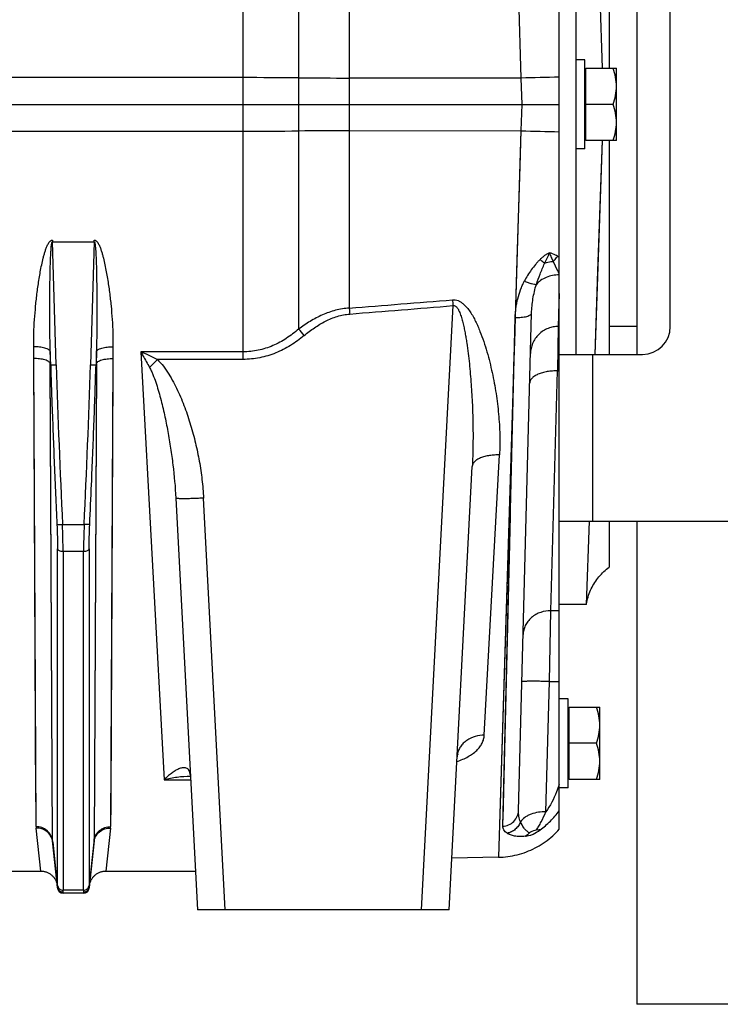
# Model space of a CAD drawing. Extents: x -1817 to 1181, y 8 to 1522.
# Tile 61 of 66: x 704 to 830, y 637 to 814. Entities that reach past the tile are written whole.
import ezdxf

# ---------------------------------------------------------------- set-up
doc = ezdxf.new("R2010")
doc.units = 0
doc.header["$LTSCALE"] = 65.395
doc.layers.get('0').update_dxf_attribs({"linetype": 'CONTINUOUS'})

msp = doc.modelspace()

# ---------------------------------------------------------------- linework, layer by layer
at = {"color": 9, "linetype": 'CONTINUOUS'}
for p, q in [((754.35, 935.95), (754.35, 758.53)), ((763.47, 920.81), (763.47, 762.31)), ((793.34, 837.25), (794.38, 803.69)), ((744.35, 753.06), (744.35, 827.12)), ((793.86, 820.64), (794.38, 803.69)), ((744.35, 803.78), (484.28, 803.78)), ((794.38, 803.69), (763.47, 803.71)), ((794.38, 803.69), (794.55, 798.96)), ((794.55, 798.96), (794.38, 794.24)), ((484.28, 794.15), (744.35, 794.15)), ((763.47, 794.22), (794.38, 794.24)), ((794.38, 794.24), (793.34, 760.67)), ((794.38, 794.24), (794.19, 787.85)), ((794.19, 787.85), (793.66, 771)), ((710.69, 752.06), (710.01, 774.2)), ((717.55, 774.2), (716.86, 752.06)), ((782.14, 762.74), (776.44, 653.96)), ((793.34, 760.61), (790.32, 663.44)), ((791.13, 669.03), (793.34, 760.61)), ((793.34, 760.61), (793.2, 756.06)), ((744.35, 754.41), (725.93, 754.41)), ((725.93, 754.41), (730.12, 677.39)), ((807.28, 753.96), (807.28, 723.96)), ((710.05, 666.41), (709.63, 752.33)), ((710.05, 666.41), (709.63, 752.09)), ((717.92, 752.33), (717.51, 666.41)), ((717.92, 752.09), (717.51, 666.41)), ((744.35, 753.06), (728.91, 753.06)), ((799.78, 707.82), (800.96, 750.98)), ((787.78, 685.41), (790.52, 735.85)), ((741.11, 653.96), (737.23, 728.08)), ((711.82, 723.33), (715.73, 723.33)), ((791.16, 670.43), (792.48, 724.82)), ((710.94, 658.37), (710.94, 718.96)), ((715.62, 718.46), (711.93, 718.46)), ((711.93, 718.46), (711.93, 657.52)), ((715.62, 657.52), (715.62, 718.46)), ((716.62, 718.96), (716.62, 658.37)), ((799.55, 695.07), (799.78, 707.82)), ((801.28, 707.82), (799.78, 707.82)), ((798.86, 671.61), (799.55, 695.07)), ((799.55, 695.07), (801.28, 695.07)), ((730.12, 677.39), (734.89, 677.39)), ((710.93, 658.02), (710.05, 666.41)), ((717.51, 666.41), (716.63, 658.02)), ((790.32, 663.46), (790.32, 663.44)), ((711.93, 656.96), (711.92, 657.02)), ((715.62, 657.52), (711.93, 657.52)), ((715.63, 657.02), (715.63, 656.96))]:
    msp.add_line(p, q, dxfattribs=at)
at = {"color": 7, "linetype": 'CONTINUOUS'}
for p, q in [((801.28, 723.96), (801.28, 873.96)), ((804.28, 843.96), (804.28, 753.96)), ((815.28, 843.96), (815.28, 753.96)), ((821.28, 758.96), (821.28, 838.96)), ((801.28, 753.96), (816.28, 753.96)), ((801.28, 723.96), (953.28, 723.96)), ((815.28, 723.96), (815.28, 636.96)), ((940.28, 636.96), (815.28, 636.96))]:
    msp.add_line(p, q, dxfattribs=at)
at = {"color": 6, "linetype": 'CONTINUOUS'}
for p, q in [((809.07, 805.46), (807.74, 843.96)), ((810.28, 843.96), (810.28, 805.46)), ((809.07, 805.46), (808.61, 818.91)), ((805.88, 806.96), (804.28, 806.96)), ((805.88, 790.96), (805.88, 806.96)), ((806.08, 805.46), (811.58, 805.46)), ((811.58, 792.46), (811.58, 805.46)), ((484.28, 798.96), (801.28, 798.96)), ((811, 798.96), (806.08, 798.96)), ((811.58, 792.46), (806.08, 792.46)), ((807.74, 753.96), (809.07, 792.46)), ((808.78, 784.1), (809.07, 792.46)), ((810.28, 792.46), (810.28, 753.96)), ((805.88, 790.96), (804.28, 790.96)), ((808.26, 769.01), (808.78, 784.1)), ((807.74, 753.96), (808.26, 769.01)), ((793.95, 671.82), (796.29, 761.38)), ((801.28, 758.96), (801.1, 758.96)), ((815.28, 758.96), (810.28, 758.96)), ((781.43, 653.96), (785.62, 733.78)), ((732.24, 728.08), (736.12, 653.96)), ((801.28, 668.48), (801.28, 723.96)), ((806.2, 708.96), (806.71, 723.96)), ((810.28, 723.96), (810.28, 715.63)), ((806.2, 708.96), (801.28, 708.96)), ((802.88, 691.96), (801.28, 691.96)), ((802.88, 675.96), (802.88, 691.96)), ((803.08, 690.46), (808.58, 690.46)), ((808.58, 677.46), (808.58, 690.46)), ((808, 683.96), (803.08, 683.96)), ((808.58, 677.46), (803.08, 677.46)), ((802.88, 675.96), (801.28, 675.96)), ((710.06, 666.18), (710.93, 657.86)), ((716.62, 657.86), (717.5, 666.18)), ((790.32, 663.44), (781.92, 663.3)), ((698.65, 660.96), (707.91, 660.96)), ((719.65, 660.96), (735.75, 660.96)), ((715.63, 656.96), (711.93, 656.96)), ((781.43, 653.96), (736.12, 653.96))]:
    msp.add_line(p, q, dxfattribs=at)
at = {"color": 2, "linetype": 'CONTINUOUS'}
for p, q in [((806.08, 792.46), (806.08, 805.46)), ((710.01, 774.53), (710.01, 774.2)), ((710.01, 774.2), (717.55, 774.2)), ((717.55, 774.2), (717.55, 774.53)), ((801.28, 764.92), (801.1, 758.99)), ((801.28, 764.92), (801.17, 761.26)), ((801.1, 758.99), (800.96, 750.98)), ((709.7, 752.1), (709.62, 754.5)), ((717.93, 754.5), (717.86, 752.1)), ((707.06, 668.95), (706.65, 753.21)), ((707.04, 673.39), (706.65, 753.21)), ((709.63, 752.33), (709.7, 752.1)), ((717.86, 752.1), (717.92, 752.33)), ((720.91, 753.21), (720.49, 668.95)), ((720.9, 750.99), (720.52, 674.39)), ((800.96, 750.98), (801.28, 750.98)), ((803.08, 677.46), (803.08, 690.46)), ((707.91, 660.96), (707.07, 668.7)), ((720.48, 668.7), (719.65, 660.96))]:
    msp.add_line(p, q, dxfattribs=at)
at = {"color": 9, "linetype": 'CONTINUOUS'}
for points in [[(793.66, 771), (793.6, 768.92), (793.53, 766.84), (793.47, 764.78), (793.34, 760.67)], [(793.2, 756.06), (793.13, 753.81), (793.06, 751.57), (792.99, 749.34), (792.78, 742.76)], [(792.78, 742.76), (792.72, 740.6), (790.32, 663.46)], [(791.13, 669.03), (791.14, 669.71), (791.16, 670.43)]]:
    msp.add_lwpolyline(points, dxfattribs=at)
at = {"color": 2, "linetype": 'CONTINUOUS'}
for points in [[(801.14, 760.41), (801.14, 760.17), (801.13, 759.95), (801.12, 759.76)], [(801.17, 761.26), (801.16, 760.96), (801.14, 760.41)], [(720.52, 674.39), (720.52, 673.39), (720.51, 672.43), (720.51, 671.5), (720.5, 670.61), (720.5, 669.76), (720.49, 668.95)]]:
    msp.add_lwpolyline(points, dxfattribs=at)
at = {"color": 6, "linetype": 'CONTINUOUS'}
for points in [[(806.2, 708.96), (806.21, 709.03), (806.26, 709.35), (806.33, 709.66), (806.4, 709.97), (806.49, 710.28), (806.58, 710.59), (806.69, 710.89), (806.8, 711.19), (806.92, 711.49), (807.06, 711.78), (807.2, 712.06), (807.35, 712.35), (807.51, 712.62), (807.68, 712.9), (807.86, 713.16), (808.04, 713.42), (808.24, 713.68), (808.44, 713.93), (808.65, 714.17), (808.87, 714.4), (809.09, 714.63), (809.32, 714.85), (809.56, 715.06), (809.81, 715.27), (810.06, 715.47), (810.28, 715.63)], [(782.88, 681.49), (782.89, 681.58), (782.9, 681.67), (782.92, 681.75), (782.94, 681.82), (782.96, 681.88), (782.98, 681.92), (783, 681.95), (783.01, 681.96), (783.01, 681.97), (783.01, 681.97)], [(783.01, 681.97), (783.01, 681.97), (783.01, 681.96), (782.99, 681.95), (782.97, 681.93), (782.95, 681.9), (782.92, 681.87), (782.9, 681.85)], [(734.82, 678.37), (734.82, 678.37), (734.82, 678.38), (734.82, 678.37), (734.82, 678.36), (734.83, 678.35), (734.83, 678.33), (734.84, 678.31), (734.84, 678.28), (734.84, 678.24), (734.85, 678.2), (734.85, 678.16), (734.85, 678.13)], [(790.32, 663.44), (790.75, 663.46), (791.18, 663.48), (791.61, 663.52), (792.04, 663.57), (792.46, 663.63), (792.88, 663.71), (793.31, 663.79), (793.72, 663.89), (794.14, 664), (794.55, 664.13), (794.96, 664.26), (795.36, 664.41), (795.76, 664.57), (796.16, 664.73), (796.55, 664.91), (796.93, 665.11), (797.31, 665.31), (797.68, 665.52), (798.05, 665.75), (798.41, 665.98), (798.76, 666.22), (799.11, 666.48), (799.45, 666.74), (799.78, 667.02), (800.1, 667.3), (800.42, 667.59), (800.72, 667.89), (801.02, 668.2), (801.28, 668.48)], [(707.91, 660.96), (707.99, 660.96), (708.12, 660.95), (708.25, 660.94), (708.38, 660.93), (708.51, 660.9), (708.63, 660.87), (708.76, 660.84), (708.88, 660.8), (709.01, 660.75), (709.13, 660.7), (709.25, 660.65), (709.36, 660.59), (709.47, 660.52), (709.58, 660.45), (709.69, 660.37), (709.79, 660.29), (709.89, 660.21), (709.99, 660.12), (710.08, 660.03), (710.17, 659.93), (710.25, 659.83), (710.33, 659.73), (710.41, 659.62), (710.48, 659.51), (710.54, 659.39), (710.6, 659.28), (710.66, 659.16), (710.71, 659.04), (710.75, 658.91), (710.79, 658.79), (710.82, 658.66), (710.85, 658.53), (710.87, 658.41), (710.89, 658.28)], [(716.67, 658.28), (716.68, 658.41), (716.7, 658.53), (716.73, 658.66), (716.77, 658.79), (716.8, 658.91), (716.85, 659.04), (716.9, 659.16), (716.95, 659.28), (717.01, 659.39), (717.08, 659.51), (717.15, 659.62), (717.22, 659.73), (717.3, 659.83), (717.38, 659.93), (717.47, 660.03), (717.56, 660.12), (717.66, 660.21), (717.76, 660.29), (717.86, 660.37), (717.97, 660.45), (718.08, 660.52), (718.19, 660.59), (718.31, 660.65), (718.43, 660.7), (718.55, 660.75), (718.67, 660.8), (718.8, 660.84), (718.92, 660.87), (719.05, 660.9), (719.18, 660.93), (719.31, 660.94), (719.44, 660.95), (719.57, 660.96), (719.65, 660.96)]]:
    msp.add_lwpolyline(points, dxfattribs=at)
at = {"color": 9, "linetype": 'CONTINUOUS'}
for centre, radius, start, end in [((744.41, -597.99), 1401.77, 89.59405, 90.00258), ((764.31, 2214.26), 1410.55, 269.5952, 269.96574), ((807.53, 428.34), 375.58, 90.9543, 92.0064), ((744.37, 2207.91), 1413.76, 269.99936, 270.40442), ((764.26, -602.16), 1396.37, 90.03238, 90.40668), ((808.18, 1194.61), 400.62, 268.0265, 269.0129), ((791.17, 754.64), 19.62, 59.0024, 60.0617), ((382.83, 5706.71), 4959.03, 274.40216, 274.61759), ((384.85, 5516.4), 4770.23, 274.55343, 274.77743), ((649.95, 669.42), 137.26, 39.8375, 40.4844), ((691.1, 673.9), 87.73, 64.474, 66.6075), ((2481.77, 807.36), 1771.94, 181.78845, 182.71832), ((-1034.88, 806.61), 1752.59, 357.27625, 358.21638), ((636.8, 841.31), 127.56, 315.3164, 316.2248), ((786.39, 681.3), 3.52, 168.7277, 176.9887), ((786.4, 681.3), 3.53, 168.7915, 170.6864), ((732.01, 678), 2.85, 6.1017, 7.8924), ((712.31, 666.42), 2.27, 180.3001, 185.982), ((715.24, 666.42), 2.27, 354.018, 359.6999)]:
    msp.add_arc(centre, radius, start, end, dxfattribs=at)
at = {"color": 7, "linetype": 'CONTINUOUS'}
msp.add_arc((816.28, 758.96), 5, 270, 360, dxfattribs=at)
at = {"color": 2, "linetype": 'CONTINUOUS'}
for centre, radius, start, end in [((709.52, 668.96), 2.46, 180.2633, 186.1123), ((718.03, 668.96), 2.46, 353.8877, 359.7367), ((790.68, 678.26), 12.2, 298.8987, 305.8271), ((711.88, 658.11), 0.959, 185.7303, 189.0836), ((715.67, 658.11), 0.958, 350.9747, 354.2699)]:
    msp.add_arc(centre, radius, start, end, dxfattribs=at)
at = {"color": 6, "linetype": 'CONTINUOUS'}
for centre, start, end in [((711.93, 657.96), 186, 270), ((715.63, 657.96), 270, 354)]:
    msp.add_arc(centre, 1, start, end, dxfattribs=at)
for points, knots in [([(811.58, 802.21), (811.58, 802.76), (811.47, 803.87), (811.17, 804.94), (811, 805.46)], [0, 0, 0, 0, 0.498118, 1, 1, 1, 1]), ([(811, 798.96), (811.17, 799.49), (811.47, 800.56), (811.58, 801.66), (811.58, 802.21)], [0, 0, 0, 0, 0.501883, 1, 1, 1, 1]), ([(811.58, 795.71), (811.58, 796.26), (811.47, 797.37), (811.17, 798.44), (811, 798.96)], [0, 0, 0, 0, 0.498118, 1, 1, 1, 1]), ([(811, 792.46), (811.17, 792.99), (811.47, 794.06), (811.58, 795.16), (811.58, 795.71)], [0, 0, 0, 0, 0.501883, 1, 1, 1, 1]), ([(808.58, 687.21), (808.58, 687.76), (808.47, 688.87), (808.17, 689.94), (808, 690.46)], [0, 0, 0, 0, 0.498118, 1, 1, 1, 1]), ([(808, 683.96), (808.17, 684.49), (808.47, 685.56), (808.58, 686.66), (808.58, 687.21)], [0, 0, 0, 0, 0.501883, 1, 1, 1, 1]), ([(808.58, 680.71), (808.58, 681.26), (808.47, 682.37), (808.17, 683.44), (808, 683.96)], [0, 0, 0, 0, 0.498118, 1, 1, 1, 1]), ([(808, 677.46), (808.17, 677.99), (808.47, 679.06), (808.58, 680.16), (808.58, 680.71)], [0, 0, 0, 0, 0.501883, 1, 1, 1, 1])]:
    msp.add_open_spline(points, degree=3, knots=knots, dxfattribs=at)
at = {"color": 2, "linetype": 'CONTINUOUS'}
for points, knots in [([(706.64, 755.34), (706.63, 755.74), (706.64, 756.56), (706.67, 758.18), (706.78, 760.23), (706.98, 762.68), (707.21, 764.73), (707.43, 766.37), (707.62, 767.6), (707.83, 768.84), (708.07, 770.06), (708.3, 771.08), (708.51, 771.89), (708.69, 772.5), (708.86, 772.99), (709.02, 773.38), (709.15, 773.67), (709.3, 773.95), (709.44, 774.17), (709.58, 774.33), (709.71, 774.43), (709.85, 774.51), (709.95, 774.53), (710.01, 774.53)], [0, 0, 0, 0, 0.061254, 0.122695, 0.246108, 0.370211, 0.494959, 0.557563, 0.620312, 0.683202, 0.746229, 0.809389, 0.841021, 0.872689, 0.904395, 0.920266, 0.936152, 0.952055, 0.96798, 0.975965, 0.983963, 0.991978, 1, 1, 1, 1]), ([(717.55, 774.53), (717.6, 774.53), (717.71, 774.51), (717.85, 774.43), (717.97, 774.33), (718.11, 774.17), (718.26, 773.95), (718.41, 773.67), (718.54, 773.38), (718.69, 772.99), (718.86, 772.5), (719.04, 771.89), (719.25, 771.08), (719.48, 770.06), (719.72, 768.84), (719.94, 767.6), (720.12, 766.37), (720.35, 764.73), (720.58, 762.68), (720.78, 760.23), (720.9, 757.78), (720.92, 756.15), (720.92, 755.34)], [0, 0, 0, 0, 0.008022, 0.016036, 0.024034, 0.032019, 0.047945, 0.063848, 0.079734, 0.095605, 0.127312, 0.15898, 0.190612, 0.253772, 0.316799, 0.37969, 0.44244, 0.505044, 0.629793, 0.753896, 0.877311, 1, 1, 1, 1]), ([(800.96, 771.64), (800.85, 771.71), (800.39, 771.95), (799.9, 772.14), (799.53, 772.26)], [0, 0, 0, 0, 0.244891, 1, 1, 1, 1]), ([(799.53, 772.26), (799.61, 771.98), (799.81, 771.43), (800.08, 770.92), (800.21, 770.68)], [0, 0, 0, 0, 0.518983, 1, 1, 1, 1]), ([(800.21, 770.68), (800.43, 770.9), (800.69, 771.22), (800.91, 771.56), (800.96, 771.64)], [0, 0, 0, 0, 0.752676, 1, 1, 1, 1]), ([(706.65, 753.21), (706.65, 753.39), (706.64, 754.1), (706.64, 754.81), (706.64, 755.34)], [0, 0, 0, 0, 0.249475, 1, 1, 1, 1]), ([(720.92, 755.34), (720.92, 755.16), (720.91, 754.45), (720.91, 753.74), (720.91, 753.21)], [0, 0, 0, 0, 0.250521, 1, 1, 1, 1]), ([(709.62, 754.5), (709.62, 754.32), (709.63, 753.59), (709.63, 752.87), (709.63, 752.33)], [0, 0, 0, 0, 0.250521, 1, 1, 1, 1]), ([(717.92, 752.33), (717.92, 752.51), (717.93, 753.23), (717.93, 753.96), (717.93, 754.5)], [0, 0, 0, 0, 0.249474, 1, 1, 1, 1]), ([(797.21, 668.38), (797.1, 668.35), (796.64, 668.2), (796.2, 668), (795.9, 667.81)], [0, 0, 0, 0, 0.246601, 1, 1, 1, 1]), ([(797.82, 668.37), (797.78, 668.36), (797.58, 668.32), (797.37, 668.34), (797.21, 668.38)], [0, 0, 0, 0, 0.226792, 1, 1, 1, 1]), ([(795.9, 667.81), (795.8, 667.69), (795.58, 667.47), (795.33, 667.29), (795.19, 667.22)], [0, 0, 0, 0, 0.509889, 1, 1, 1, 1]), ([(795.19, 667.22), (795.3, 667.24), (795.58, 667.29), (796.04, 667.4), (796.4, 667.51), (796.58, 667.58)], [0, 0, 0, 0, 0.225899, 0.593798, 1, 1, 1, 1]), ([(710.93, 658.02), (710.93, 658.01), (710.93, 657.97), (710.92, 657.94), (710.93, 657.91)], [0, 0, 0, 0, 0.291471, 1, 1, 1, 1]), ([(710.93, 657.91), (710.94, 657.79), (711.01, 657.55), (711.24, 657.26), (711.56, 657.07), (711.8, 657.02), (711.92, 657.02)], [0, 0, 0, 0, 0.249334, 0.499034, 0.749292, 1, 1, 1, 1]), ([(711.92, 657.13), (711.81, 657.13), (711.58, 657.17), (711.26, 657.35), (711.03, 657.62), (710.95, 657.85), (710.94, 657.96)], [0, 0, 0, 0, 0.241593, 0.499753, 0.757895, 1, 1, 1, 1]), ([(716.62, 657.96), (716.6, 657.85), (716.52, 657.62), (716.29, 657.35), (715.98, 657.17), (715.74, 657.13), (715.63, 657.13)], [0, 0, 0, 0, 0.24206, 0.500201, 0.758385, 1, 1, 1, 1]), ([(715.63, 657.02), (715.75, 657.02), (716, 657.07), (716.32, 657.26), (716.54, 657.55), (716.61, 657.79), (716.63, 657.91)], [0, 0, 0, 0, 0.250698, 0.500948, 0.750656, 1, 1, 1, 1]), ([(716.63, 657.91), (716.63, 657.92), (716.63, 657.95), (716.63, 657.99), (716.63, 658.02)], [0, 0, 0, 0, 0.209154, 1, 1, 1, 1]), ([(711.92, 657.02), (711.92, 657.03), (711.92, 657.06), (711.92, 657.1), (711.92, 657.13)], [0, 0, 0, 0, 0.204482, 1, 1, 1, 1]), ([(715.63, 657.13), (715.63, 657.12), (715.63, 657.08), (715.64, 657.05), (715.63, 657.02)], [0, 0, 0, 0, 0.296003, 1, 1, 1, 1])]:
    msp.add_open_spline(points, degree=3, knots=knots, dxfattribs=at)
at = {"color": 9, "linetype": 'CONTINUOUS'}
for points, knots in [([(709.62, 754.5), (709.6, 755.33), (709.57, 757.01), (709.54, 759.51), (709.53, 761.61), (709.54, 763.28), (709.54, 764.54), (709.55, 765.79), (709.57, 767.05), (709.59, 768.09), (709.61, 768.93), (709.63, 769.56), (709.64, 770.18), (709.67, 770.8), (709.69, 771.42), (709.71, 771.94), (709.74, 772.35), (709.76, 772.65), (709.78, 772.96), (709.8, 773.25), (709.83, 773.54), (709.86, 773.78), (709.89, 773.96), (709.92, 774.06), (709.94, 774.13), (709.96, 774.17), (709.99, 774.21), (710.01, 774.2)], [0, 0, 0, 0, 0.126752, 0.253767, 0.380953, 0.444581, 0.508215, 0.57184, 0.635433, 0.698962, 0.730688, 0.762377, 0.794014, 0.82558, 0.857043, 0.888349, 0.903916, 0.919396, 0.934756, 0.949938, 0.964824, 0.979144, 0.985884, 0.992052, 0.994772, 0.997074, 1, 1, 1, 1]), ([(717.55, 774.2), (717.57, 774.21), (717.59, 774.17), (717.61, 774.13), (717.64, 774.06), (717.66, 773.96), (717.69, 773.78), (717.72, 773.54), (717.75, 773.25), (717.78, 772.96), (717.8, 772.65), (717.82, 772.35), (717.84, 771.94), (717.86, 771.42), (717.89, 770.8), (717.91, 770.18), (717.93, 769.56), (717.95, 768.93), (717.96, 768.09), (717.98, 767.05), (718, 765.79), (718.01, 764.54), (718.02, 763.28), (718.02, 761.61), (718.02, 759.51), (717.99, 757.01), (717.95, 755.33), (717.93, 754.5)], [0, 0, 0, 0, 0.002926, 0.005227, 0.007947, 0.014113, 0.020853, 0.035173, 0.050058, 0.065239, 0.0806, 0.09608, 0.111647, 0.142953, 0.174417, 0.205982, 0.23762, 0.269308, 0.301034, 0.364564, 0.428157, 0.491782, 0.555417, 0.619045, 0.746232, 0.873248, 1, 1, 1, 1]), ([(797.83, 771.05), (797.69, 770.9), (797.4, 770.61), (796.87, 770), (796.24, 769.2), (795.57, 768.19), (795.18, 767.48), (794.99, 767.13)], [0, 0, 0, 0, 0.125373, 0.250893, 0.50168, 0.751527, 1, 1, 1, 1]), ([(799.53, 772.26), (799.45, 772.23), (799.29, 772.15), (798.99, 771.98), (798.63, 771.74), (798.22, 771.41), (797.96, 771.17), (797.83, 771.05)], [0, 0, 0, 0, 0.121836, 0.245045, 0.494358, 0.746359, 1, 1, 1, 1]), ([(798.64, 770.33), (798.58, 770.39), (798.31, 770.63), (798.04, 770.86), (797.83, 771.05)], [0, 0, 0, 0, 0.221519, 1, 1, 1, 1]), ([(798.64, 770.33), (798.72, 770.49), (798.88, 770.81), (799.11, 771.28), (799.34, 771.76), (799.47, 772.09), (799.53, 772.26)], [0, 0, 0, 0, 0.248144, 0.497371, 0.747985, 1, 1, 1, 1]), ([(797.17, 766.56), (797.37, 767.18), (797.82, 768.46), (798.36, 769.7), (798.64, 770.33)], [0, 0, 0, 0, 0.483085, 1, 1, 1, 1]), ([(800.21, 770.68), (800.07, 770.66), (799.54, 770.59), (799.02, 770.46), (798.64, 770.33)], [0, 0, 0, 0, 0.259576, 1, 1, 1, 1]), ([(801.28, 768.47), (801.19, 768.65), (800.82, 769.39), (800.46, 770.12), (800.21, 770.68)], [0, 0, 0, 0, 0.247154, 1, 1, 1, 1]), ([(801.28, 768.28), (800.88, 768.28), (800.08, 768.2), (798.94, 767.86), (797.94, 767.32), (797.39, 766.83), (797.17, 766.56)], [0, 0, 0, 0, 0.261852, 0.524025, 0.773196, 1, 1, 1, 1]), ([(793.34, 760.67), (793.35, 760.95), (793.39, 761.5), (793.48, 762.33), (793.62, 763.15), (793.86, 764.24), (794.2, 765.32), (794.62, 766.36), (794.86, 766.87), (794.99, 767.13)], [0, 0, 0, 0, 0.123637, 0.247578, 0.371862, 0.496539, 0.747156, 0.873288, 1, 1, 1, 1]), ([(794.99, 767.13), (795.22, 767.04), (795.65, 766.88), (796.25, 766.7), (796.7, 766.6), (796.99, 766.56), (797.12, 766.56), (797.17, 766.56)], [0, 0, 0, 0, 0.320959, 0.605337, 0.835832, 0.926731, 1, 1, 1, 1]), ([(796.29, 761.38), (796.32, 762.25), (796.45, 763.56), (796.8, 765.28), (797.03, 766.14), (797.17, 766.56)], [0, 0, 0, 0, 0.494457, 0.746409, 1, 1, 1, 1]), ([(763.47, 762.31), (762.64, 762.25), (760.98, 761.97), (759.02, 761.26), (757.51, 760.53), (756.42, 759.92), (755.36, 759.25), (754.68, 758.77), (754.35, 758.53)], [0, 0, 0, 0, 0.249817, 0.499734, 0.624797, 0.749862, 0.874929, 1, 1, 1, 1]), ([(763.47, 762.31), (763.47, 762.22), (763.5, 761.86), (763.53, 761.5), (763.55, 761.23)], [0, 0, 0, 0, 0.246521, 1, 1, 1, 1]), ([(782.06, 763.78), (782.22, 763.79), (782.57, 763.78), (783.06, 763.65), (783.52, 763.42), (784.07, 763.03), (784.66, 762.43), (785.25, 761.63), (785.77, 760.79), (786.23, 759.91), (786.64, 759.02), (787.14, 757.81), (787.7, 756.28), (788.27, 754.42), (788.78, 752.55), (789.21, 750.68), (789.59, 748.81), (790.01, 746.32), (790.39, 743.22), (790.62, 739.52), (790.59, 737.06), (790.52, 735.85)], [0, 0, 0, 0, 0.016657, 0.033263, 0.049792, 0.066241, 0.098903, 0.131388, 0.163735, 0.195967, 0.228096, 0.26013, 0.323919, 0.387351, 0.450423, 0.513125, 0.575444, 0.637369, 0.75997, 0.880858, 1, 1, 1, 1]), ([(782.06, 763.78), (782.06, 763.69), (782.09, 763.35), (782.12, 763), (782.14, 762.74)], [0, 0, 0, 0, 0.246298, 1, 1, 1, 1]), ([(782.14, 762.74), (782.22, 762.76), (782.38, 762.76), (782.6, 762.66), (782.78, 762.5), (782.93, 762.32), (783.06, 762.12), (783.21, 761.84), (783.37, 761.48), (783.53, 761.04), (783.68, 760.6), (783.81, 760.14), (783.96, 759.54), (784.14, 758.77), (784.32, 757.85), (784.48, 756.93), (784.68, 755.69), (784.88, 754.15), (785.1, 752.29), (785.27, 750.43), (785.47, 747.95), (785.65, 744.86), (785.76, 741.15), (785.76, 737.46), (785.68, 735.01), (785.62, 733.78)], [0, 0, 0, 0, 0.007938, 0.015871, 0.023801, 0.031724, 0.039639, 0.047549, 0.063354, 0.079149, 0.094938, 0.11072, 0.126496, 0.15803, 0.189542, 0.221032, 0.252501, 0.315371, 0.37815, 0.440833, 0.503417, 0.628267, 0.752669, 0.876589, 1, 1, 1, 1]), ([(755.34, 757.34), (755.94, 757.84), (757.17, 758.78), (759.15, 759.98), (760.93, 760.72), (762.42, 761.09), (763.17, 761.2), (763.55, 761.23)], [0, 0, 0, 0, 0.251831, 0.502472, 0.751697, 0.875956, 1, 1, 1, 1]), ([(793.34, 760.61), (793.52, 760.6), (793.89, 760.61), (794.42, 760.64), (794.94, 760.7), (795.4, 760.79), (795.78, 760.91), (796.03, 761.04), (796.17, 761.14), (796.24, 761.22), (796.28, 761.3), (796.29, 761.35), (796.29, 761.38)], [0, 0, 0, 0, 0.168583, 0.34067, 0.506845, 0.657093, 0.782981, 0.879906, 0.917702, 0.949319, 0.976116, 1, 1, 1, 1]), ([(793.34, 760.61), (793.35, 760.62), (793.35, 760.64), (793.35, 760.66), (793.34, 760.67)], [0, 0, 0, 0, 0.496323, 1, 1, 1, 1]), ([(801.1, 758.99), (800.8, 758.99), (800.18, 758.93), (799.27, 758.67), (798.38, 758.22), (797.59, 757.59), (796.94, 756.82), (796.47, 755.95), (796.18, 755.04), (796.11, 754.42), (796.1, 754.12)], [0, 0, 0, 0, 0.116747, 0.240265, 0.368752, 0.499882, 0.631026, 0.759558, 0.88315, 1, 1, 1, 1]), ([(754.35, 758.53), (753.65, 757.92), (752.18, 756.79), (749.74, 755.46), (747.1, 754.61), (745.26, 754.41), (744.35, 754.41)], [0, 0, 0, 0, 0.251857, 0.502313, 0.75153, 1, 1, 1, 1]), ([(755.34, 757.34), (754.57, 756.7), (752.94, 755.52), (750.26, 754.14), (747.36, 753.26), (745.35, 753.06), (744.35, 753.06)], [0, 0, 0, 0, 0.250037, 0.500053, 0.750039, 1, 1, 1, 1]), ([(709.62, 754.5), (709.6, 754.56), (709.52, 754.69), (709.31, 754.84), (709.02, 754.99), (708.63, 755.12), (708.18, 755.22), (707.5, 755.31), (706.98, 755.34), (706.64, 755.34)], [0, 0, 0, 0, 0.058178, 0.136437, 0.23951, 0.367052, 0.514578, 0.6748, 1, 1, 1, 1]), ([(717.93, 754.5), (717.95, 754.56), (718.04, 754.69), (718.24, 754.84), (718.54, 754.99), (718.92, 755.12), (719.38, 755.22), (720.05, 755.31), (720.57, 755.34), (720.92, 755.34)], [0, 0, 0, 0, 0.058178, 0.136437, 0.23951, 0.367051, 0.514578, 0.6748, 1, 1, 1, 1]), ([(725.93, 754.41), (726.06, 754.18), (726.39, 753.6), (726.91, 752.67), (727.3, 751.97), (727.5, 751.61)], [0, 0, 0, 0, 0.247556, 0.622061, 1, 1, 1, 1]), ([(709.63, 752.33), (709.61, 752.39), (709.53, 752.52), (709.33, 752.69), (709.03, 752.84), (708.64, 752.98), (708.19, 753.08), (707.52, 753.19), (707, 753.21), (706.65, 753.21)], [0, 0, 0, 0, 0.059953, 0.139353, 0.242911, 0.370377, 0.517392, 0.676803, 1, 1, 1, 1]), ([(709.7, 752.1), (709.77, 749.7), (709.97, 743.71), (710.34, 734.12), (710.66, 726.94), (710.83, 723.35)], [0, 0, 0, 0, 0.25, 0.625, 1, 1, 1, 1]), ([(709.7, 752.1), (709.7, 752.09), (709.71, 752.09), (709.74, 752.08), (709.81, 752.07), (709.9, 752.06), (710.03, 752.06), (710.17, 752.06), (710.39, 752.06), (710.57, 752.06), (710.69, 752.06)], [0, 0, 0, 0, 0.014255, 0.036292, 0.103955, 0.201617, 0.326191, 0.473552, 0.638758, 1, 1, 1, 1]), ([(716.73, 723.35), (716.84, 725.74), (717.11, 731.73), (717.5, 741.31), (717.75, 748.5), (717.86, 752.1)], [0, 0, 0, 0, 0.25, 0.625, 1, 1, 1, 1]), ([(716.86, 752.06), (716.98, 752.06), (717.16, 752.06), (717.38, 752.06), (717.53, 752.06), (717.65, 752.06), (717.75, 752.07), (717.81, 752.08), (717.84, 752.09), (717.86, 752.09), (717.86, 752.1)], [0, 0, 0, 0, 0.361228, 0.526428, 0.673788, 0.798368, 0.896038, 0.963706, 0.985745, 1, 1, 1, 1]), ([(717.92, 752.33), (717.94, 752.39), (718.02, 752.52), (718.23, 752.69), (718.53, 752.84), (718.91, 752.98), (719.37, 753.08), (720.04, 753.19), (720.56, 753.21), (720.91, 753.21)], [0, 0, 0, 0, 0.059955, 0.139356, 0.242916, 0.370381, 0.517395, 0.676805, 1, 1, 1, 1]), ([(727.5, 751.61), (727.61, 751.41), (727.82, 750.98), (728.2, 750.1), (728.63, 748.94), (729.08, 747.51), (729.62, 745.56), (730.21, 743.08), (730.81, 740.09), (731.31, 737.08), (731.86, 733.09), (732.13, 730.08), (732.24, 728.09)], [0, 0, 0, 0, 0.029078, 0.058948, 0.120121, 0.182402, 0.245276, 0.371817, 0.498609, 0.625116, 0.751016, 1, 1, 1, 1]), ([(728.91, 753.06), (729.31, 752.68), (730.04, 751.83), (730.98, 750.44), (731.82, 748.99), (732.81, 746.99), (733.88, 744.41), (734.94, 741.24), (735.8, 738.01), (736.49, 734.73), (736.98, 731.42), (737.17, 729.2), (737.23, 728.08)], [0, 0, 0, 0, 0.062483, 0.124991, 0.187505, 0.250019, 0.375018, 0.500022, 0.625023, 0.75002, 0.875013, 1, 1, 1, 1]), ([(800.96, 750.98), (800.66, 750.99), (800.05, 750.98), (799.14, 750.88), (798.26, 750.69), (797.47, 750.42), (796.82, 750.07), (796.34, 749.67), (796.04, 749.24), (795.97, 748.93), (795.96, 748.78)], [0, 0, 0, 0, 0.153751, 0.311915, 0.466831, 0.610438, 0.736219, 0.84117, 0.927039, 1, 1, 1, 1]), ([(790.52, 735.85), (790.23, 735.86), (789.63, 735.85), (788.74, 735.77), (787.88, 735.6), (787.12, 735.35), (786.48, 735.02), (786, 734.64), (785.7, 734.23), (785.63, 733.92), (785.62, 733.78)], [0, 0, 0, 0, 0.15484, 0.313236, 0.467737, 0.610636, 0.735801, 0.840498, 0.926547, 1, 1, 1, 1]), ([(737.23, 728.08), (736.93, 728.07), (736.31, 728.04), (735.41, 728), (734.53, 727.98), (733.85, 727.97), (733.37, 727.98), (733.07, 727.98), (732.81, 727.99), (732.61, 728), (732.45, 728.02), (732.35, 728.03), (732.29, 728.05), (732.26, 728.06), (732.24, 728.07), (732.24, 728.08)], [0, 0, 0, 0, 0.181251, 0.366557, 0.544834, 0.704014, 0.77298, 0.833452, 0.884646, 0.926208, 0.958005, 0.98034, 0.988126, 0.993825, 1, 1, 1, 1]), ([(710.83, 723.35), (710.86, 722.58), (710.92, 721.12), (710.94, 719.66), (710.94, 718.96)], [0, 0, 0, 0, 0.522427, 1, 1, 1, 1]), ([(710.83, 723.35), (710.83, 723.34), (710.84, 723.34), (710.87, 723.33), (710.93, 723.32), (711.03, 723.32), (711.15, 723.31), (711.31, 723.31), (711.53, 723.32), (711.7, 723.32), (711.82, 723.33)], [0, 0, 0, 0, 0.012457, 0.032251, 0.096259, 0.194505, 0.323804, 0.478625, 0.649525, 1, 1, 1, 1]), ([(711.93, 718.46), (711.93, 719.23), (711.91, 720.86), (711.86, 722.48), (711.82, 723.33)], [0, 0, 0, 0, 0.477568, 1, 1, 1, 1]), ([(715.73, 723.33), (715.7, 722.48), (715.64, 720.86), (715.62, 719.23), (715.62, 718.46)], [0, 0, 0, 0, 0.522432, 1, 1, 1, 1]), ([(716.73, 723.35), (716.73, 723.34), (716.72, 723.34), (716.69, 723.33), (716.62, 723.32), (716.53, 723.32), (716.4, 723.31), (716.25, 723.31), (716.02, 723.32), (715.85, 723.32), (715.73, 723.33)], [0, 0, 0, 0, 0.012461, 0.032259, 0.09628, 0.194541, 0.323853, 0.478681, 0.649575, 1, 1, 1, 1]), ([(716.62, 718.96), (716.62, 719.66), (716.64, 721.12), (716.69, 722.58), (716.73, 723.35)], [0, 0, 0, 0, 0.477583, 1, 1, 1, 1]), ([(711.93, 718.46), (711.82, 718.46), (711.59, 718.48), (711.31, 718.57), (711.13, 718.67), (711.01, 718.78), (710.95, 718.89), (710.94, 718.96)], [0, 0, 0, 0, 0.294689, 0.582401, 0.709665, 0.821529, 1, 1, 1, 1]), ([(716.62, 718.96), (716.6, 718.89), (716.54, 718.78), (716.42, 718.67), (716.24, 718.57), (715.97, 718.48), (715.74, 718.46), (715.62, 718.46)], [0, 0, 0, 0, 0.178471, 0.290335, 0.417599, 0.705311, 1, 1, 1, 1]), ([(799.78, 707.82), (799.16, 707.82), (798.22, 707.67), (797.06, 707.16), (796.27, 706.61), (795.62, 705.93), (795.14, 705.16), (794.86, 704.34), (794.79, 703.79), (794.78, 703.53)], [0, 0, 0, 0, 0.252485, 0.385481, 0.518394, 0.64816, 0.772462, 0.889932, 1, 1, 1, 1]), ([(799.55, 695.07), (799.25, 695.08), (798.64, 695.09), (797.73, 695.11), (796.98, 695.11), (796.42, 695.11), (796.03, 695.11), (795.69, 695.11), (795.39, 695.1), (795.13, 695.09), (794.92, 695.08), (794.77, 695.07), (794.66, 695.06), (794.59, 695.05), (794.56, 695.04), (794.56, 695.03), (794.56, 695.03)], [0, 0, 0, 0, 0.181577, 0.367284, 0.545981, 0.628873, 0.705524, 0.774624, 0.835185, 0.886413, 0.927942, 0.959621, 0.98172, 0.994732, 0.998159, 1, 1, 1, 1]), ([(782.83, 680.66), (783.2, 680.78), (783.89, 681.04), (785.13, 681.65), (786.19, 682.39), (786.99, 683.28), (787.42, 683.96), (787.69, 684.68), (787.77, 685.17), (787.78, 685.41)], [0, 0, 0, 0, 0.158053, 0.305884, 0.569139, 0.686224, 0.795408, 0.899041, 1, 1, 1, 1]), ([(787.78, 685.42), (787.24, 685.42), (786.13, 685.27), (784.85, 684.68), (784, 683.97), (783.49, 683.36), (783.13, 682.69), (782.99, 682.22), (782.94, 681.99)], [0, 0, 0, 0, 0.254603, 0.518608, 0.6477, 0.771612, 0.889167, 1, 1, 1, 1]), ([(734.83, 678.4), (734.81, 678.56), (734.74, 678.86), (734.53, 679.22), (734.27, 679.44), (733.98, 679.55), (733.68, 679.57), (733.26, 679.52), (732.72, 679.34), (732.07, 678.99), (731.42, 678.54), (730.76, 678), (730.33, 677.6), (730.12, 677.39)], [0, 0, 0, 0, 0.084363, 0.149049, 0.202064, 0.25067, 0.299237, 0.349772, 0.459, 0.579611, 0.710562, 0.850863, 1, 1, 1, 1]), ([(734.86, 677.98), (734.07, 677.98), (732.48, 677.86), (730.9, 677.57), (730.12, 677.39)], [0, 0, 0, 0, 0.49284, 1, 1, 1, 1]), ([(801.28, 676.51), (801.13, 676.06), (800.51, 674.35), (799.65, 672.72), (798.86, 671.61)], [0, 0, 0, 0, 0.255794, 1, 1, 1, 1]), ([(791.13, 669.03), (791.48, 669.05), (792.21, 669.22), (793.15, 669.84), (793.78, 670.77), (793.94, 671.48), (793.95, 671.82)], [0, 0, 0, 0, 0.245827, 0.506597, 0.763296, 1, 1, 1, 1]), ([(794.3, 669.84), (794.17, 670.15), (793.99, 670.81), (793.94, 671.48), (793.95, 671.82)], [0, 0, 0, 0, 0.493125, 1, 1, 1, 1]), ([(798.86, 671.61), (798.42, 671.62), (797.52, 671.56), (796.43, 671.29), (795.62, 670.94), (794.94, 670.54), (794.51, 670.14), (794.3, 669.84)], [0, 0, 0, 0, 0.262694, 0.531579, 0.661067, 0.783467, 1, 1, 1, 1]), ([(797.21, 668.38), (797.35, 668.59), (797.64, 669.06), (798.22, 670.13), (798.61, 671), (798.86, 671.61)], [0, 0, 0, 0, 0.212231, 0.453259, 1, 1, 1, 1]), ([(797.82, 668.37), (798.48, 668.84), (799.72, 669.9), (800.79, 671.13), (801.28, 671.77)], [0, 0, 0, 0, 0.5017, 1, 1, 1, 1]), ([(710.05, 666.41), (710.01, 666.74), (709.8, 667.43), (709.11, 668.28), (708.14, 668.83), (707.41, 668.95), (707.06, 668.95)], [0, 0, 0, 0, 0.23473, 0.490743, 0.752435, 1, 1, 1, 1]), ([(710.06, 666.18), (710.02, 666.51), (709.82, 667.2), (709.13, 668.05), (708.16, 668.59), (707.43, 668.71), (707.07, 668.7)], [0, 0, 0, 0, 0.235173, 0.490889, 0.752207, 1, 1, 1, 1]), ([(717.5, 666.18), (717.53, 666.52), (717.74, 667.2), (718.43, 668.05), (719.4, 668.59), (720.13, 668.71), (720.48, 668.7)], [0, 0, 0, 0, 0.235177, 0.490894, 0.75221, 1, 1, 1, 1]), ([(717.51, 666.41), (717.54, 666.74), (717.75, 667.43), (718.44, 668.28), (719.41, 668.83), (720.14, 668.95), (720.49, 668.95)], [0, 0, 0, 0, 0.234713, 0.490719, 0.752418, 1, 1, 1, 1]), ([(791.9, 667.76), (791.77, 667.84), (791.55, 668.01), (791.3, 668.33), (791.15, 668.67), (791.13, 668.91), (791.13, 669.03)], [0, 0, 0, 0, 0.284016, 0.536579, 0.770261, 1, 1, 1, 1]), ([(794.3, 669.84), (794.21, 669.58), (793.96, 669.08), (793.4, 668.44), (792.7, 667.98), (792.17, 667.81), (791.9, 667.76)], [0, 0, 0, 0, 0.25084, 0.502458, 0.752754, 1, 1, 1, 1]), ([(795.9, 667.81), (795.71, 667.93), (795.37, 668.2), (794.78, 668.85), (794.46, 669.44), (794.3, 669.84)], [0, 0, 0, 0, 0.246364, 0.496164, 1, 1, 1, 1]), ([(795.19, 667.22), (794.85, 667.18), (794.19, 667.13), (793.28, 667.22), (792.52, 667.43), (792.08, 667.64), (791.9, 667.76)], [0, 0, 0, 0, 0.309499, 0.575491, 0.804254, 1, 1, 1, 1]), ([(710.94, 658.37), (710.94, 658.33), (710.94, 658.22), (710.93, 658.1), (710.93, 658.02)], [0, 0, 0, 0, 0.30378, 1, 1, 1, 1]), ([(710.94, 658.37), (710.95, 658.26), (711.02, 658.03), (711.25, 657.74), (711.57, 657.56), (711.82, 657.52), (711.93, 657.52)], [0, 0, 0, 0, 0.234969, 0.491097, 0.752684, 1, 1, 1, 1]), ([(715.62, 657.52), (715.74, 657.52), (715.98, 657.56), (716.31, 657.74), (716.54, 658.03), (716.61, 658.26), (716.62, 658.37)], [0, 0, 0, 0, 0.247316, 0.508903, 0.765031, 1, 1, 1, 1]), ([(716.63, 658.02), (716.63, 658.04), (716.62, 658.16), (716.62, 658.27), (716.62, 658.37)], [0, 0, 0, 0, 0.195969, 1, 1, 1, 1]), ([(711.92, 657.13), (711.92, 657.15), (711.93, 657.28), (711.93, 657.41), (711.93, 657.52)], [0, 0, 0, 0, 0.195859, 1, 1, 1, 1]), ([(715.62, 657.52), (715.62, 657.48), (715.62, 657.35), (715.63, 657.22), (715.63, 657.13)], [0, 0, 0, 0, 0.303886, 1, 1, 1, 1])]:
    msp.add_open_spline(points, degree=3, knots=knots, dxfattribs=at)

doc.saveas('drawing.dxf')
